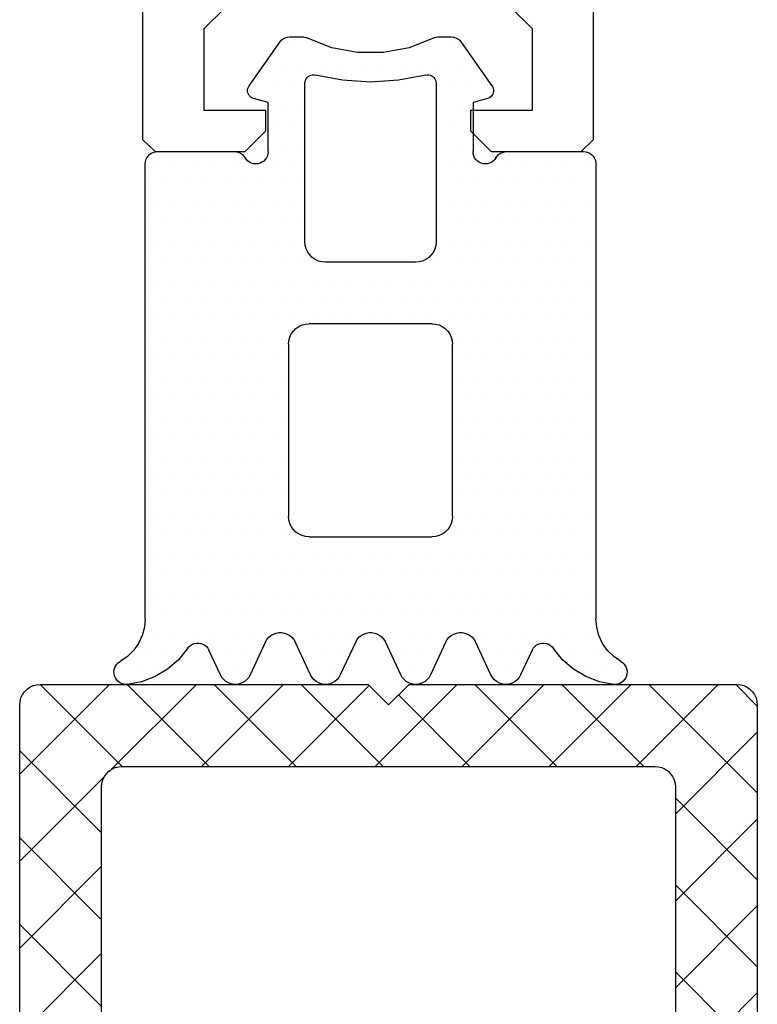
# Model space of a CAD drawing. Extents: x 4615668 to 9294084, y 5325188 to 10688993.
# Tile 46 of 256: x 4635300.22 to 4635302.02, y 5331516.97 to 5331519.37. Entities that reach past the tile are written whole.
import ezdxf

# ---------------------------------------------------------------- set-up
doc = ezdxf.new("R2010")
doc.units = 0
doc.header["$MEASUREMENT"] = 0
doc.layers.add('CrossSectionsGums', color=7, linetype='Continuous')
doc.layers.add('CrossSectionsProfils', color=7, linetype='Continuous')

# ---------------------------------------------------------------- blocks, each defined once
blk = doc.blocks.new('K43_0482_X', base_point=(52.501, 1020))
at = {"layer": 'CrossSectionsProfils', "flags": 128}
for points in [[(27.50003, 1104.498), (27.50003, 1020.29689), (27.80453, 1020.00288), (29.99907, 1020.00288), (30.50308, 1020.50689), (30.50308, 1021.0004), (29.00156, 1021.0004), (29.00156, 1023.00594), (29.50556, 1023.49945)], [(36.4987, 1023.49945), (37.00271, 1023.00594), (37.00271, 1021.0004), (35.50118, 1021.0004), (35.50118, 1020.50689), (36.00519, 1020.00288), (38.19973, 1020.00288), (38.50424, 1020.29689), (38.50424, 1024.49697)]]:
    blk.add_lwpolyline(points, dxfattribs=at)
blk = doc.blocks.new('Hatch71798', base_point=(5314.212, 636.113))
at = {"layer": 'CrossSectionsGums', "color": 252, "true_color": 0x848484}
for p, q in [((6274.606, 648.794), (6274.606, 648.794)), ((6275.083, 648.794), (6275.083, 648.794)), ((6275.559, 648.794), (6275.559, 648.794)), ((6277.464, 648.794), (6277.464, 648.794)), ((6279.369, 648.794), (6279.369, 648.794)), ((6279.845, 648.794), (6279.845, 648.794)), ((6281.75, 648.794), (6281.75, 648.794)), ((6282.227, 648.794), (6282.227, 648.794)), ((6284.131, 648.794), (6284.131, 648.794)), ((6286.037, 648.794), (6286.037, 648.794)), ((6286.513, 648.794), (6286.513, 648.794)), ((6286.989, 648.794), (6286.989, 648.794)), ((6275.321, 648.318), (6275.321, 648.318)), ((6275.797, 648.318), (6275.797, 648.318)), ((6277.226, 648.318), (6277.226, 648.318)), ((6277.702, 648.318), (6277.702, 648.318)), ((6279.131, 648.318), (6279.131, 648.318)), ((6279.607, 648.318), (6279.607, 648.318)), ((6280.083, 648.318), (6280.083, 648.318)), ((6281.512, 648.318), (6281.512, 648.318)), ((6281.988, 648.318), (6281.988, 648.318)), ((6282.464, 648.318), (6282.464, 648.318)), ((6283.893, 648.318), (6283.893, 648.318)), ((6284.37, 648.318), (6284.37, 648.318)), ((6285.322, 648.318), (6285.322, 648.318)), ((6285.798, 648.318), (6285.798, 648.318)), ((6286.274, 648.318), (6286.274, 648.318)), ((6275.559, 647.841), (6275.559, 647.841)), ((6276.035, 647.841), (6276.035, 647.841)), ((6276.512, 647.841), (6276.512, 647.841)), ((6276.988, 647.841), (6276.988, 647.841)), ((6277.464, 647.841), (6277.464, 647.841)), ((6277.94, 647.841), (6277.94, 647.841)), ((6278.417, 647.841), (6278.417, 647.841)), ((6278.893, 647.841), (6278.893, 647.841)), ((6279.369, 647.841), (6279.369, 647.841)), ((6279.845, 647.841), (6279.845, 647.841)), ((6280.322, 647.841), (6280.322, 647.841)), ((6280.798, 647.841), (6280.798, 647.841)), ((6281.274, 647.841), (6281.274, 647.841)), ((6281.75, 647.841), (6281.75, 647.841)), ((6282.227, 647.841), (6282.227, 647.841)), ((6282.703, 647.841), (6282.703, 647.841)), ((6283.179, 647.841), (6283.179, 647.841)), ((6283.655, 647.841), (6283.655, 647.841)), ((6284.132, 647.841), (6284.132, 647.841)), ((6284.608, 647.841), (6284.608, 647.841)), ((6285.084, 647.841), (6285.084, 647.841)), ((6285.561, 647.841), (6285.561, 647.841)), ((6286.037, 647.841), (6286.037, 647.841)), ((6275.321, 647.365), (6275.321, 647.365)), ((6275.797, 647.365), (6275.797, 647.365)), ((6276.273, 647.365), (6276.273, 647.365)), ((6276.75, 647.365), (6276.75, 647.365)), ((6277.226, 647.365), (6277.226, 647.365)), ((6277.702, 647.365), (6277.702, 647.365)), ((6278.178, 647.365), (6278.178, 647.365)), ((6278.655, 647.365), (6278.655, 647.365)), ((6279.131, 647.365), (6279.131, 647.365)), ((6279.607, 647.365), (6279.607, 647.365)), ((6280.083, 647.365), (6280.083, 647.365)), ((6280.56, 647.365), (6280.56, 647.365)), ((6281.036, 647.365), (6281.036, 647.365)), ((6281.512, 647.365), (6281.512, 647.365)), ((6281.988, 647.365), (6281.988, 647.365)), ((6282.464, 647.365), (6282.464, 647.365)), ((6282.941, 647.365), (6282.941, 647.365)), ((6283.417, 647.365), (6283.417, 647.365)), ((6283.894, 647.365), (6283.894, 647.365)), ((6284.37, 647.365), (6284.37, 647.365)), ((6284.846, 647.365), (6284.846, 647.365)), ((6285.322, 647.365), (6285.322, 647.365)), ((6285.798, 647.365), (6285.798, 647.365)), ((6286.274, 647.365), (6286.274, 647.365)), ((6275.559, 646.889), (6275.559, 646.889)), ((6276.035, 646.889), (6276.035, 646.889)), ((6276.511, 646.889), (6276.511, 646.889)), ((6276.988, 646.889), (6276.988, 646.889)), ((6277.464, 646.889), (6277.464, 646.889)), ((6277.94, 646.889), (6277.94, 646.889)), ((6278.417, 646.889), (6278.417, 646.889)), ((6278.893, 646.889), (6278.893, 646.889)), ((6279.369, 646.889), (6279.369, 646.889)), ((6279.845, 646.889), (6279.845, 646.889)), ((6280.321, 646.889), (6280.321, 646.889)), ((6280.797, 646.889), (6280.797, 646.889)), ((6281.274, 646.889), (6281.274, 646.889)), ((6281.75, 646.889), (6281.75, 646.889)), ((6282.226, 646.889), (6282.226, 646.889)), ((6282.703, 646.889), (6282.703, 646.889)), ((6283.179, 646.889), (6283.179, 646.889)), ((6283.655, 646.889), (6283.655, 646.889)), ((6284.131, 646.889), (6284.131, 646.889)), ((6284.607, 646.889), (6284.607, 646.889)), ((6285.084, 646.889), (6285.084, 646.889)), ((6285.56, 646.889), (6285.56, 646.889)), ((6286.036, 646.889), (6286.036, 646.889)), ((6275.321, 646.413), (6275.321, 646.413)), ((6275.797, 646.413), (6275.797, 646.413)), ((6276.273, 646.413), (6276.273, 646.413)), ((6276.75, 646.413), (6276.75, 646.413)), ((6277.226, 646.413), (6277.226, 646.413)), ((6277.702, 646.413), (6277.702, 646.413)), ((6278.179, 646.413), (6278.179, 646.413)), ((6278.655, 646.413), (6278.655, 646.413)), ((6279.131, 646.413), (6279.131, 646.413)), ((6279.607, 646.413), (6279.607, 646.413)), ((6280.083, 646.413), (6280.083, 646.413)), ((6280.56, 646.413), (6280.56, 646.413)), ((6281.036, 646.413), (6281.036, 646.413)), ((6281.512, 646.413), (6281.512, 646.413)), ((6281.988, 646.413), (6281.988, 646.413)), ((6282.465, 646.413), (6282.465, 646.413)), ((6282.941, 646.413), (6282.941, 646.413)), ((6283.417, 646.413), (6283.417, 646.413)), ((6283.894, 646.413), (6283.894, 646.413)), ((6284.37, 646.413), (6284.37, 646.413)), ((6284.846, 646.413), (6284.846, 646.413)), ((6285.322, 646.413), (6285.322, 646.413)), ((6285.798, 646.413), (6285.798, 646.413)), ((6286.275, 646.413), (6286.275, 646.413)), ((6275.559, 645.936), (6275.559, 645.936)), ((6276.035, 645.936), (6276.035, 645.936)), ((6276.512, 645.936), (6276.512, 645.936)), ((6276.988, 645.936), (6276.988, 645.936)), ((6277.464, 645.936), (6277.464, 645.936)), ((6277.94, 645.936), (6277.94, 645.936)), ((6278.417, 645.936), (6278.417, 645.936)), ((6278.893, 645.936), (6278.893, 645.936)), ((6279.369, 645.936), (6279.369, 645.936)), ((6279.845, 645.936), (6279.845, 645.936)), ((6280.321, 645.936), (6280.321, 645.936)), ((6280.798, 645.936), (6280.798, 645.936)), ((6281.274, 645.936), (6281.274, 645.936)), ((6281.75, 645.936), (6281.75, 645.936)), ((6282.227, 645.936), (6282.227, 645.936)), ((6282.703, 645.936), (6282.703, 645.936)), ((6283.179, 645.936), (6283.179, 645.936)), ((6283.655, 645.936), (6283.655, 645.936)), ((6284.131, 645.936), (6284.131, 645.936)), ((6284.608, 645.936), (6284.608, 645.936)), ((6285.084, 645.936), (6285.084, 645.936)), ((6285.56, 645.936), (6285.56, 645.936)), ((6286.037, 645.936), (6286.037, 645.936)), ((6275.321, 645.46), (6275.321, 645.46)), ((6275.797, 645.46), (6275.797, 645.46)), ((6276.273, 645.46), (6276.273, 645.46)), ((6276.75, 645.46), (6276.75, 645.46)), ((6277.226, 645.46), (6277.226, 645.46)), ((6277.702, 645.46), (6277.702, 645.46)), ((6278.178, 645.46), (6278.178, 645.46)), ((6278.654, 645.46), (6278.654, 645.46)), ((6282.941, 645.46), (6282.941, 645.46)), ((6283.417, 645.46), (6283.417, 645.46)), ((6283.893, 645.46), (6283.893, 645.46)), ((6284.37, 645.46), (6284.37, 645.46)), ((6284.846, 645.46), (6284.846, 645.46)), ((6285.322, 645.46), (6285.322, 645.46)), ((6285.798, 645.46), (6285.798, 645.46)), ((6286.274, 645.46), (6286.274, 645.46)), ((6275.559, 644.984), (6275.559, 644.984)), ((6276.036, 644.984), (6276.036, 644.984)), ((6276.512, 644.984), (6276.512, 644.984)), ((6276.988, 644.984), (6276.988, 644.984)), ((6277.464, 644.984), (6277.464, 644.984)), ((6277.94, 644.984), (6277.94, 644.984)), ((6278.417, 644.984), (6278.417, 644.984)), ((6283.179, 644.984), (6283.179, 644.984)), ((6283.655, 644.984), (6283.655, 644.984)), ((6284.132, 644.984), (6284.132, 644.984)), ((6284.608, 644.984), (6284.608, 644.984)), ((6285.084, 644.984), (6285.084, 644.984)), ((6285.561, 644.984), (6285.561, 644.984)), ((6286.037, 644.984), (6286.037, 644.984)), ((6275.321, 644.508), (6275.321, 644.508)), ((6275.797, 644.508), (6275.797, 644.508)), ((6276.273, 644.508), (6276.273, 644.508)), ((6276.75, 644.508), (6276.75, 644.508)), ((6277.226, 644.508), (6277.226, 644.508)), ((6277.702, 644.508), (6277.702, 644.508)), ((6278.178, 644.508), (6278.178, 644.508)), ((6278.655, 644.508), (6278.655, 644.508)), ((6282.941, 644.508), (6282.941, 644.508)), ((6283.417, 644.508), (6283.417, 644.508)), ((6283.894, 644.508), (6283.894, 644.508)), ((6284.37, 644.508), (6284.37, 644.508)), ((6284.846, 644.508), (6284.846, 644.508)), ((6285.322, 644.508), (6285.322, 644.508)), ((6285.798, 644.508), (6285.798, 644.508)), ((6286.274, 644.508), (6286.274, 644.508)), ((6275.559, 644.031), (6275.559, 644.031)), ((6276.035, 644.031), (6276.035, 644.031)), ((6276.511, 644.031), (6276.511, 644.031)), ((6276.988, 644.031), (6276.988, 644.031)), ((6277.464, 644.031), (6277.464, 644.031)), ((6277.94, 644.031), (6277.94, 644.031)), ((6278.417, 644.031), (6278.417, 644.031)), ((6283.179, 644.031), (6283.179, 644.031)), ((6283.655, 644.031), (6283.655, 644.031)), ((6284.131, 644.031), (6284.131, 644.031)), ((6284.607, 644.031), (6284.607, 644.031)), ((6285.084, 644.031), (6285.084, 644.031)), ((6285.56, 644.031), (6285.56, 644.031)), ((6286.036, 644.031), (6286.036, 644.031)), ((6275.321, 643.555), (6275.321, 643.555)), ((6275.797, 643.555), (6275.797, 643.555)), ((6276.273, 643.555), (6276.273, 643.555)), ((6276.75, 643.555), (6276.75, 643.555)), ((6277.226, 643.555), (6277.226, 643.555)), ((6277.702, 643.555), (6277.702, 643.555)), ((6278.179, 643.555), (6278.179, 643.555)), ((6278.655, 643.555), (6278.655, 643.555)), ((6282.941, 643.555), (6282.941, 643.555)), ((6283.417, 643.555), (6283.417, 643.555)), ((6283.894, 643.555), (6283.894, 643.555)), ((6284.37, 643.555), (6284.37, 643.555)), ((6284.846, 643.555), (6284.846, 643.555)), ((6285.322, 643.555), (6285.322, 643.555)), ((6285.798, 643.555), (6285.798, 643.555)), ((6286.275, 643.555), (6286.275, 643.555)), ((6275.559, 643.079), (6275.559, 643.079)), ((6276.035, 643.079), (6276.035, 643.079)), ((6276.512, 643.079), (6276.512, 643.079)), ((6276.988, 643.079), (6276.988, 643.079)), ((6277.464, 643.079), (6277.464, 643.079)), ((6277.94, 643.079), (6277.94, 643.079)), ((6278.417, 643.079), (6278.417, 643.079)), ((6283.179, 643.079), (6283.179, 643.079)), ((6283.655, 643.079), (6283.655, 643.079)), ((6284.131, 643.079), (6284.131, 643.079)), ((6284.608, 643.079), (6284.608, 643.079)), ((6285.084, 643.079), (6285.084, 643.079)), ((6285.56, 643.079), (6285.56, 643.079)), ((6286.037, 643.079), (6286.037, 643.079)), ((6275.321, 642.603), (6275.321, 642.603)), ((6275.797, 642.603), (6275.797, 642.603)), ((6276.273, 642.603), (6276.273, 642.603)), ((6276.75, 642.603), (6276.75, 642.603)), ((6277.226, 642.603), (6277.226, 642.603)), ((6277.702, 642.603), (6277.702, 642.603)), ((6278.178, 642.603), (6278.178, 642.603)), ((6278.654, 642.603), (6278.654, 642.603)), ((6282.941, 642.603), (6282.941, 642.603)), ((6283.417, 642.603), (6283.417, 642.603)), ((6283.893, 642.603), (6283.893, 642.603)), ((6284.37, 642.603), (6284.37, 642.603)), ((6284.846, 642.603), (6284.846, 642.603)), ((6285.322, 642.603), (6285.322, 642.603)), ((6285.798, 642.603), (6285.798, 642.603)), ((6286.274, 642.603), (6286.274, 642.603)), ((6275.559, 642.126), (6275.559, 642.126)), ((6276.035, 642.126), (6276.035, 642.126)), ((6276.511, 642.126), (6276.511, 642.126)), ((6276.987, 642.126), (6276.987, 642.126)), ((6277.464, 642.126), (6277.464, 642.126)), ((6277.94, 642.126), (6277.94, 642.126)), ((6278.416, 642.126), (6278.416, 642.126)), ((6283.179, 642.126), (6283.179, 642.126)), ((6283.655, 642.126), (6283.655, 642.126)), ((6284.131, 642.126), (6284.131, 642.126)), ((6284.607, 642.126), (6284.607, 642.126)), ((6285.083, 642.126), (6285.083, 642.126)), ((6285.56, 642.126), (6285.56, 642.126)), ((6286.036, 642.126), (6286.036, 642.126)), ((6275.321, 641.65), (6275.321, 641.65)), ((6275.797, 641.65), (6275.797, 641.65)), ((6276.273, 641.65), (6276.273, 641.65)), ((6276.75, 641.65), (6276.75, 641.65)), ((6277.226, 641.65), (6277.226, 641.65)), ((6277.702, 641.65), (6277.702, 641.65)), ((6278.178, 641.65), (6278.178, 641.65)), ((6278.655, 641.65), (6278.655, 641.65)), ((6282.941, 641.65), (6282.941, 641.65)), ((6283.417, 641.65), (6283.417, 641.65)), ((6283.894, 641.65), (6283.894, 641.65)), ((6284.37, 641.65), (6284.37, 641.65)), ((6284.846, 641.65), (6284.846, 641.65)), ((6285.322, 641.65), (6285.322, 641.65)), ((6285.798, 641.65), (6285.798, 641.65)), ((6286.275, 641.65), (6286.275, 641.65)), ((6275.559, 641.174), (6275.559, 641.174)), ((6276.035, 641.174), (6276.035, 641.174)), ((6276.511, 641.174), (6276.511, 641.174)), ((6276.988, 641.174), (6276.988, 641.174)), ((6277.464, 641.174), (6277.464, 641.174)), ((6277.94, 641.174), (6277.94, 641.174)), ((6278.417, 641.174), (6278.417, 641.174)), ((6283.179, 641.174), (6283.179, 641.174)), ((6283.655, 641.174), (6283.655, 641.174)), ((6284.131, 641.174), (6284.131, 641.174)), ((6284.607, 641.174), (6284.607, 641.174)), ((6285.084, 641.174), (6285.084, 641.174)), ((6285.56, 641.174), (6285.56, 641.174)), ((6286.037, 641.174), (6286.037, 641.174)), ((6275.321, 640.698), (6275.321, 640.698)), ((6275.797, 640.698), (6275.797, 640.698)), ((6276.273, 640.698), (6276.273, 640.698)), ((6276.75, 640.698), (6276.75, 640.698)), ((6277.226, 640.698), (6277.226, 640.698)), ((6277.702, 640.698), (6277.702, 640.698)), ((6278.178, 640.698), (6278.178, 640.698)), ((6278.654, 640.698), (6278.654, 640.698)), ((6282.94, 640.698), (6282.94, 640.698)), ((6283.417, 640.698), (6283.417, 640.698)), ((6283.893, 640.698), (6283.893, 640.698)), ((6284.369, 640.698), (6284.369, 640.698)), ((6284.846, 640.698), (6284.846, 640.698)), ((6285.322, 640.698), (6285.322, 640.698)), ((6285.798, 640.698), (6285.798, 640.698)), ((6286.274, 640.698), (6286.274, 640.698)), ((6275.559, 640.221), (6275.559, 640.221)), ((6276.035, 640.221), (6276.035, 640.221)), ((6276.512, 640.221), (6276.512, 640.221)), ((6276.988, 640.221), (6276.988, 640.221)), ((6277.464, 640.221), (6277.464, 640.221)), ((6277.94, 640.221), (6277.94, 640.221)), ((6278.417, 640.221), (6278.417, 640.221)), ((6278.893, 640.221), (6278.893, 640.221)), ((6279.369, 640.221), (6279.369, 640.221)), ((6279.845, 640.221), (6279.845, 640.221)), ((6280.322, 640.221), (6280.322, 640.221)), ((6280.798, 640.221), (6280.798, 640.221)), ((6281.274, 640.221), (6281.274, 640.221)), ((6281.75, 640.221), (6281.75, 640.221)), ((6282.227, 640.221), (6282.227, 640.221)), ((6282.703, 640.221), (6282.703, 640.221)), ((6283.179, 640.221), (6283.179, 640.221)), ((6283.655, 640.221), (6283.655, 640.221)), ((6284.131, 640.221), (6284.131, 640.221)), ((6284.608, 640.221), (6284.608, 640.221)), ((6285.084, 640.221), (6285.084, 640.221)), ((6285.561, 640.221), (6285.561, 640.221)), ((6286.037, 640.221), (6286.037, 640.221)), ((6275.321, 639.745), (6275.321, 639.745)), ((6275.797, 639.745), (6275.797, 639.745)), ((6276.273, 639.745), (6276.273, 639.745)), ((6276.75, 639.745), (6276.75, 639.745)), ((6277.226, 639.745), (6277.226, 639.745)), ((6277.702, 639.745), (6277.702, 639.745)), ((6278.178, 639.745), (6278.178, 639.745)), ((6278.654, 639.745), (6278.654, 639.745)), ((6279.131, 639.745), (6279.131, 639.745)), ((6279.607, 639.745), (6279.607, 639.745)), ((6280.083, 639.745), (6280.083, 639.745)), ((6280.56, 639.745), (6280.56, 639.745)), ((6281.036, 639.745), (6281.036, 639.745)), ((6281.512, 639.745), (6281.512, 639.745)), ((6281.988, 639.745), (6281.988, 639.745)), ((6282.464, 639.745), (6282.464, 639.745)), ((6282.941, 639.745), (6282.941, 639.745)), ((6283.417, 639.745), (6283.417, 639.745)), ((6283.893, 639.745), (6283.893, 639.745)), ((6284.37, 639.745), (6284.37, 639.745)), ((6284.846, 639.745), (6284.846, 639.745)), ((6285.322, 639.745), (6285.322, 639.745)), ((6285.798, 639.745), (6285.798, 639.745)), ((6286.274, 639.745), (6286.274, 639.745)), ((6275.559, 639.269), (6275.559, 639.269)), ((6276.035, 639.269), (6276.035, 639.269)), ((6276.511, 639.269), (6276.511, 639.269)), ((6276.987, 639.269), (6276.987, 639.269)), ((6277.464, 639.269), (6277.464, 639.269)), ((6277.94, 639.269), (6277.94, 639.269)), ((6278.416, 639.269), (6278.416, 639.269)), ((6278.893, 639.269), (6278.893, 639.269)), ((6279.369, 639.269), (6279.369, 639.269)), ((6279.845, 639.269), (6279.845, 639.269)), ((6280.321, 639.269), (6280.321, 639.269)), ((6280.797, 639.269), (6280.797, 639.269)), ((6281.274, 639.269), (6281.274, 639.269)), ((6281.75, 639.269), (6281.75, 639.269)), ((6282.226, 639.269), (6282.226, 639.269)), ((6282.703, 639.269), (6282.703, 639.269)), ((6283.179, 639.269), (6283.179, 639.269)), ((6283.655, 639.269), (6283.655, 639.269)), ((6284.131, 639.269), (6284.131, 639.269)), ((6284.607, 639.269), (6284.607, 639.269)), ((6285.084, 639.269), (6285.084, 639.269)), ((6285.56, 639.269), (6285.56, 639.269)), ((6286.036, 639.269), (6286.036, 639.269)), ((6275.321, 638.793), (6275.321, 638.793)), ((6275.797, 638.793), (6275.797, 638.793)), ((6276.273, 638.793), (6276.273, 638.793)), ((6276.75, 638.793), (6276.75, 638.793)), ((6277.226, 638.793), (6277.226, 638.793)), ((6277.702, 638.793), (6277.702, 638.793)), ((6278.178, 638.793), (6278.178, 638.793)), ((6278.655, 638.793), (6278.655, 638.793)), ((6279.131, 638.793), (6279.131, 638.793)), ((6282.465, 638.793), (6282.465, 638.793)), ((6282.941, 638.793), (6282.941, 638.793)), ((6283.417, 638.793), (6283.417, 638.793)), ((6283.894, 638.793), (6283.894, 638.793)), ((6284.37, 638.793), (6284.37, 638.793)), ((6284.846, 638.793), (6284.846, 638.793)), ((6285.322, 638.793), (6285.322, 638.793)), ((6285.798, 638.793), (6285.798, 638.793)), ((6286.275, 638.793), (6286.275, 638.793)), ((6275.559, 638.316), (6275.559, 638.316)), ((6276.035, 638.316), (6276.035, 638.316)), ((6276.511, 638.316), (6276.511, 638.316)), ((6276.988, 638.316), (6276.988, 638.316)), ((6277.464, 638.316), (6277.464, 638.316)), ((6277.94, 638.316), (6277.94, 638.316)), ((6278.417, 638.316), (6278.417, 638.316)), ((6278.893, 638.316), (6278.893, 638.316)), ((6282.703, 638.316), (6282.703, 638.316)), ((6283.179, 638.316), (6283.179, 638.316)), ((6283.655, 638.316), (6283.655, 638.316)), ((6284.131, 638.316), (6284.131, 638.316)), ((6284.608, 638.316), (6284.608, 638.316)), ((6285.084, 638.316), (6285.084, 638.316)), ((6285.56, 638.316), (6285.56, 638.316)), ((6286.037, 638.316), (6286.037, 638.316)), ((6275.321, 637.84), (6275.321, 637.84)), ((6275.797, 637.84), (6275.797, 637.84)), ((6276.273, 637.84), (6276.273, 637.84)), ((6276.75, 637.84), (6276.75, 637.84)), ((6277.226, 637.84), (6277.226, 637.84)), ((6277.702, 637.84), (6277.702, 637.84)), ((6278.178, 637.84), (6278.178, 637.84)), ((6278.654, 637.84), (6278.654, 637.84)), ((6279.131, 637.84), (6279.131, 637.84)), ((6282.464, 637.84), (6282.464, 637.84)), ((6282.94, 637.84), (6282.94, 637.84)), ((6283.417, 637.84), (6283.417, 637.84)), ((6283.893, 637.84), (6283.893, 637.84)), ((6284.37, 637.84), (6284.37, 637.84)), ((6284.846, 637.84), (6284.846, 637.84)), ((6285.322, 637.84), (6285.322, 637.84)), ((6285.798, 637.84), (6285.798, 637.84)), ((6286.274, 637.84), (6286.274, 637.84)), ((6275.559, 637.364), (6275.559, 637.364)), ((6276.035, 637.364), (6276.035, 637.364)), ((6276.512, 637.364), (6276.512, 637.364)), ((6276.988, 637.364), (6276.988, 637.364)), ((6277.464, 637.364), (6277.464, 637.364)), ((6277.94, 637.364), (6277.94, 637.364)), ((6278.417, 637.364), (6278.417, 637.364)), ((6278.893, 637.364), (6278.893, 637.364)), ((6282.703, 637.364), (6282.703, 637.364)), ((6283.179, 637.364), (6283.179, 637.364)), ((6283.655, 637.364), (6283.655, 637.364)), ((6284.132, 637.364), (6284.132, 637.364)), ((6284.608, 637.364), (6284.608, 637.364)), ((6285.084, 637.364), (6285.084, 637.364)), ((6285.561, 637.364), (6285.561, 637.364)), ((6286.037, 637.364), (6286.037, 637.364)), ((6275.321, 636.888), (6275.321, 636.888)), ((6275.797, 636.888), (6275.797, 636.888)), ((6276.273, 636.888), (6276.273, 636.888)), ((6276.75, 636.888), (6276.75, 636.888)), ((6277.226, 636.888), (6277.226, 636.888)), ((6277.702, 636.888), (6277.702, 636.888)), ((6278.178, 636.888), (6278.178, 636.888)), ((6278.655, 636.888), (6278.655, 636.888)), ((6279.131, 636.888), (6279.131, 636.888)), ((6282.464, 636.888), (6282.464, 636.888)), ((6282.941, 636.888), (6282.941, 636.888)), ((6283.417, 636.888), (6283.417, 636.888)), ((6283.894, 636.888), (6283.894, 636.888)), ((6284.37, 636.888), (6284.37, 636.888)), ((6284.846, 636.888), (6284.846, 636.888)), ((6285.322, 636.888), (6285.322, 636.888)), ((6285.798, 636.888), (6285.798, 636.888)), ((6286.274, 636.888), (6286.274, 636.888)), ((6275.559, 636.411), (6275.559, 636.411)), ((6276.035, 636.411), (6276.035, 636.411)), ((6276.511, 636.411), (6276.511, 636.411)), ((6276.987, 636.411), (6276.987, 636.411)), ((6277.464, 636.411), (6277.464, 636.411)), ((6277.94, 636.411), (6277.94, 636.411)), ((6278.417, 636.411), (6278.417, 636.411)), ((6278.893, 636.411), (6278.893, 636.411)), ((6282.703, 636.411), (6282.703, 636.411)), ((6283.179, 636.411), (6283.179, 636.411)), ((6283.655, 636.411), (6283.655, 636.411)), ((6284.131, 636.411), (6284.131, 636.411)), ((6284.607, 636.411), (6284.607, 636.411)), ((6285.084, 636.411), (6285.084, 636.411)), ((6285.56, 636.411), (6285.56, 636.411)), ((6286.036, 636.411), (6286.036, 636.411)), ((6278.655, 635.935), (6278.655, 635.935)), ((6279.131, 635.935), (6279.131, 635.935)), ((6282.465, 635.935), (6282.465, 635.935)), ((6282.941, 635.935), (6282.941, 635.935)), ((6278.417, 635.459), (6278.417, 635.459)), ((6278.893, 635.459), (6278.893, 635.459)), ((6282.703, 635.459), (6282.703, 635.459)), ((6283.179, 635.459), (6283.179, 635.459)), ((6278.654, 634.983), (6278.654, 634.983)), ((6279.131, 634.983), (6279.131, 634.983)), ((6282.464, 634.983), (6282.464, 634.983)), ((6282.941, 634.983), (6282.941, 634.983)), ((6277.94, 634.506), (6277.94, 634.506)), ((6278.417, 634.506), (6278.417, 634.506)), ((6278.893, 634.506), (6278.893, 634.506)), ((6282.703, 634.506), (6282.703, 634.506)), ((6283.179, 634.506), (6283.179, 634.506)), ((6283.655, 634.506), (6283.655, 634.506)), ((6278.178, 634.03), (6278.178, 634.03)), ((6278.655, 634.03), (6278.655, 634.03)), ((6279.131, 634.03), (6279.131, 634.03)), ((6279.607, 634.03), (6279.607, 634.03)), ((6280.083, 634.03), (6280.083, 634.03)), ((6280.56, 634.03), (6280.56, 634.03)), ((6281.036, 634.03), (6281.036, 634.03)), ((6281.512, 634.03), (6281.512, 634.03)), ((6281.988, 634.03), (6281.988, 634.03)), ((6282.465, 634.03), (6282.465, 634.03)), ((6282.941, 634.03), (6282.941, 634.03)), ((6283.417, 634.03), (6283.417, 634.03)), ((6278.893, 633.554), (6278.893, 633.554)), ((6279.369, 633.554), (6279.369, 633.554)), ((6282.227, 633.554), (6282.227, 633.554)), ((6282.703, 633.554), (6282.703, 633.554))]:
    blk.add_line(p, q, dxfattribs=at)
blk = doc.blocks.new('120489', base_point=(6275.231, 636.113))
at = {"layer": 'CrossSectionsGums', "color": 1}
for p, q in [((6274.545, 648.904), (6274.534, 648.854)), ((6274.564, 648.951), (6274.545, 648.904)), ((6274.591, 648.994), (6274.564, 648.951)), ((6274.626, 649.032), (6274.591, 648.994)), ((6274.666, 649.064), (6274.626, 649.032)), ((6274.711, 649.088), (6274.666, 649.064)), ((6274.759, 649.104), (6274.711, 649.088)), ((6274.809, 649.112), (6274.759, 649.104)), ((6274.86, 649.112), (6274.809, 649.112)), ((6275.206, 649.047), (6274.86, 649.112)), ((6275.536, 648.922), (6275.206, 649.047)), ((6275.838, 648.741), (6275.536, 648.922)), ((6277.164, 648.943), (6277.129, 648.882)), ((6277.209, 648.996), (6277.164, 648.943)), ((6277.262, 649.041), (6277.209, 648.996)), ((6277.322, 649.076), (6277.262, 649.041)), ((6277.388, 649.1), (6277.322, 649.076)), ((6277.456, 649.112), (6277.388, 649.1)), ((6277.526, 649.112), (6277.456, 649.112)), ((6277.595, 649.1), (6277.526, 649.112)), ((6277.66, 649.076), (6277.595, 649.1)), ((6277.721, 649.041), (6277.66, 649.076)), ((6277.774, 648.996), (6277.721, 649.041)), ((6277.819, 648.942), (6277.774, 648.996)), ((6277.854, 648.882), (6277.819, 648.942)), ((6279.364, 648.942), (6279.329, 648.882)), ((6279.409, 648.996), (6279.364, 648.942)), ((6279.462, 649.041), (6279.409, 648.996)), ((6279.522, 649.076), (6279.462, 649.041)), ((6279.588, 649.1), (6279.522, 649.076)), ((6279.656, 649.112), (6279.588, 649.1)), ((6279.726, 649.112), (6279.656, 649.112)), ((6279.795, 649.1), (6279.726, 649.112)), ((6279.86, 649.076), (6279.795, 649.1)), ((6279.921, 649.041), (6279.86, 649.076)), ((6279.974, 648.996), (6279.921, 649.041)), ((6280.019, 648.943), (6279.974, 648.996)), ((6280.054, 648.882), (6280.019, 648.943)), ((6281.564, 648.943), (6281.529, 648.882)), ((6281.608, 648.996), (6281.564, 648.943)), ((6281.662, 649.041), (6281.608, 648.996)), ((6281.722, 649.076), (6281.662, 649.041)), ((6281.788, 649.1), (6281.722, 649.076)), ((6281.856, 649.112), (6281.788, 649.1)), ((6281.926, 649.112), (6281.856, 649.112)), ((6281.995, 649.1), (6281.926, 649.112)), ((6282.06, 649.076), (6281.995, 649.1)), ((6282.121, 649.041), (6282.06, 649.076)), ((6282.174, 648.996), (6282.121, 649.041)), ((6282.219, 648.943), (6282.174, 648.996)), ((6282.254, 648.882), (6282.219, 648.943)), ((6283.764, 648.943), (6283.729, 648.882)), ((6283.809, 648.996), (6283.764, 648.943)), ((6283.862, 649.041), (6283.809, 648.996)), ((6283.922, 649.076), (6283.862, 649.041)), ((6283.988, 649.1), (6283.922, 649.076)), ((6284.056, 649.112), (6283.988, 649.1)), ((6284.126, 649.112), (6284.056, 649.112)), ((6284.195, 649.1), (6284.126, 649.112)), ((6284.26, 649.076), (6284.195, 649.1)), ((6284.321, 649.041), (6284.26, 649.076)), ((6284.374, 648.996), (6284.321, 649.041)), ((6284.419, 648.943), (6284.374, 648.996)), ((6284.454, 648.882), (6284.419, 648.943)), ((6286.047, 648.922), (6285.745, 648.741)), ((6286.376, 649.047), (6286.047, 648.922)), ((6286.723, 649.112), (6286.376, 649.047)), ((6286.774, 649.112), (6286.723, 649.112)), ((6286.824, 649.104), (6286.774, 649.112)), ((6286.872, 649.088), (6286.824, 649.104)), ((6286.917, 649.064), (6286.872, 649.088)), ((6286.957, 649.032), (6286.917, 649.064)), ((6286.991, 648.994), (6286.957, 649.032)), ((6287.018, 648.951), (6286.991, 648.994)), ((6287.038, 648.904), (6287.018, 648.951)), ((6287.049, 648.854), (6287.038, 648.904)), ((6274.534, 648.854), (6274.531, 648.803)), ((6274.531, 648.803), (6274.537, 648.752)), ((6274.537, 648.752), (6274.552, 648.703)), ((6274.552, 648.703), (6274.574, 648.658)), ((6274.574, 648.658), (6274.604, 648.616)), ((6276.104, 648.51), (6275.838, 648.741)), ((6277.129, 648.882), (6276.846, 648.276)), ((6278.229, 648.078), (6277.854, 648.882)), ((6279.329, 648.882), (6278.954, 648.078)), ((6280.429, 648.078), (6280.054, 648.882)), ((6281.529, 648.882), (6281.154, 648.078)), ((6282.629, 648.078), (6282.254, 648.882)), ((6283.729, 648.882), (6283.354, 648.078)), ((6284.736, 648.276), (6284.454, 648.882)), ((6285.745, 648.741), (6285.479, 648.51)), ((6286.978, 648.617), (6287.008, 648.658)), ((6287.008, 648.658), (6287.031, 648.704)), ((6287.031, 648.704), (6287.046, 648.752)), ((6287.046, 648.752), (6287.052, 648.803)), ((6287.052, 648.803), (6287.049, 648.854)), ((6274.604, 648.616), (6274.641, 648.581)), ((6274.641, 648.581), (6274.683, 648.552)), ((6274.857, 648.432), (6274.683, 648.552)), ((6275.007, 648.284), (6274.857, 648.432)), ((6276.325, 648.236), (6276.104, 648.51)), ((6285.479, 648.51), (6285.257, 648.236)), ((6286.726, 648.433), (6286.576, 648.284)), ((6286.9, 648.552), (6286.726, 648.433)), ((6286.9, 648.552), (6286.942, 648.581)), ((6286.942, 648.581), (6286.978, 648.617)), ((6275.128, 648.112), (6275.007, 648.284)), ((6276.325, 648.236), (6276.358, 648.195)), ((6276.358, 648.195), (6276.398, 648.16)), ((6276.745, 648.157), (6276.786, 648.19)), ((6276.786, 648.19), (6276.82, 648.231)), ((6276.82, 648.231), (6276.846, 648.276)), ((6284.736, 648.276), (6284.763, 648.231)), ((6284.763, 648.231), (6284.797, 648.19)), ((6284.797, 648.19), (6284.837, 648.157)), ((6285.184, 648.16), (6285.224, 648.195)), ((6285.224, 648.195), (6285.257, 648.236)), ((6286.576, 648.284), (6286.455, 648.112)), ((6275.218, 647.922), (6275.128, 648.112)), ((6276.398, 648.16), (6276.444, 648.133)), ((6276.444, 648.133), (6276.493, 648.114)), ((6276.493, 648.114), (6276.545, 648.105)), ((6276.545, 648.105), (6276.598, 648.104)), ((6276.598, 648.104), (6276.65, 648.113)), ((6276.65, 648.113), (6276.699, 648.13)), ((6276.699, 648.13), (6276.745, 648.157)), ((6278.229, 648.078), (6278.264, 648.018)), ((6278.264, 648.018), (6278.309, 647.964)), ((6278.309, 647.964), (6278.362, 647.919)), ((6278.821, 647.919), (6278.874, 647.964)), ((6278.874, 647.964), (6278.919, 648.018)), ((6278.919, 648.018), (6278.954, 648.078)), ((6280.429, 648.078), (6280.463, 648.018)), ((6280.463, 648.018), (6280.508, 647.964)), ((6280.508, 647.964), (6280.562, 647.92)), ((6281.021, 647.92), (6281.074, 647.964)), ((6281.074, 647.964), (6281.119, 648.018)), ((6281.119, 648.018), (6281.154, 648.078)), ((6282.629, 648.078), (6282.664, 648.018)), ((6282.664, 648.018), (6282.709, 647.964)), ((6282.709, 647.964), (6282.762, 647.919)), ((6283.221, 647.92), (6283.274, 647.964)), ((6283.274, 647.964), (6283.319, 648.018)), ((6283.319, 648.018), (6283.354, 648.078)), ((6284.837, 648.157), (6284.883, 648.13)), ((6284.883, 648.13), (6284.933, 648.113)), ((6284.933, 648.113), (6284.985, 648.104)), ((6284.985, 648.104), (6285.038, 648.105)), ((6285.038, 648.105), (6285.09, 648.114)), ((6285.09, 648.114), (6285.139, 648.133)), ((6285.139, 648.133), (6285.184, 648.16)), ((6286.455, 648.112), (6286.365, 647.922)), ((6275.273, 647.718), (6275.218, 647.922)), ((6275.292, 647.508), (6275.273, 647.718)), ((6278.362, 647.919), (6278.422, 647.885)), ((6278.422, 647.885), (6278.488, 647.861)), ((6278.488, 647.861), (6278.556, 647.849)), ((6278.556, 647.849), (6278.626, 647.849)), ((6278.626, 647.849), (6278.695, 647.861)), ((6278.695, 647.861), (6278.76, 647.885)), ((6278.76, 647.885), (6278.821, 647.919)), ((6280.562, 647.92), (6280.622, 647.885)), ((6280.622, 647.885), (6280.688, 647.861)), ((6280.688, 647.861), (6280.756, 647.849)), ((6280.756, 647.849), (6280.826, 647.849)), ((6280.826, 647.849), (6280.895, 647.861)), ((6280.895, 647.861), (6280.96, 647.885)), ((6280.96, 647.885), (6281.021, 647.92)), ((6282.762, 647.919), (6282.822, 647.885)), ((6282.822, 647.885), (6282.888, 647.861)), ((6282.888, 647.861), (6282.956, 647.849)), ((6282.956, 647.849), (6283.026, 647.849)), ((6283.026, 647.849), (6283.095, 647.861)), ((6283.095, 647.861), (6283.16, 647.885)), ((6283.16, 647.885), (6283.221, 647.92)), ((6286.31, 647.718), (6286.292, 647.508)), ((6286.365, 647.922), (6286.31, 647.718)), ((6275.292, 647.508), (6275.292, 636.413)), ((6286.292, 636.413), (6286.292, 647.508)), ((6278.908, 645.335), (6278.858, 645.263)), ((6278.97, 645.396), (6278.908, 645.335)), ((6279.042, 645.446), (6278.97, 645.396)), ((6279.12, 645.483), (6279.042, 645.446)), ((6279.205, 645.506), (6279.12, 645.483)), ((6279.292, 645.513), (6279.205, 645.506)), ((6279.292, 645.513), (6282.292, 645.513)), ((6282.378, 645.506), (6282.292, 645.513)), ((6282.463, 645.483), (6282.378, 645.506)), ((6282.542, 645.446), (6282.463, 645.483)), ((6282.613, 645.396), (6282.542, 645.446)), ((6282.675, 645.335), (6282.613, 645.396)), ((6282.725, 645.263), (6282.675, 645.335)), ((6278.799, 645.1), (6278.792, 645.013)), ((6278.822, 645.184), (6278.799, 645.1)), ((6278.858, 645.263), (6278.822, 645.184)), ((6282.761, 645.184), (6282.725, 645.263)), ((6282.784, 645.1), (6282.761, 645.184)), ((6282.792, 645.013), (6282.784, 645.1)), ((6278.792, 640.813), (6278.792, 645.013)), ((6282.792, 645.013), (6282.792, 640.813)), ((6278.792, 640.813), (6278.799, 640.726)), ((6282.784, 640.726), (6282.792, 640.813)), ((6278.799, 640.726), (6278.822, 640.642)), ((6278.822, 640.642), (6278.858, 640.563)), ((6278.858, 640.563), (6278.908, 640.492)), ((6278.908, 640.492), (6278.97, 640.43)), ((6282.613, 640.43), (6282.675, 640.492)), ((6282.675, 640.492), (6282.725, 640.563)), ((6282.725, 640.563), (6282.761, 640.642)), ((6282.761, 640.642), (6282.784, 640.726)), ((6278.97, 640.43), (6279.042, 640.38)), ((6279.042, 640.38), (6279.12, 640.343)), ((6279.12, 640.343), (6279.205, 640.321)), ((6279.205, 640.321), (6279.292, 640.313)), ((6282.292, 640.313), (6279.292, 640.313)), ((6282.292, 640.313), (6282.378, 640.321)), ((6282.378, 640.321), (6282.463, 640.343)), ((6282.463, 640.343), (6282.542, 640.38)), ((6282.542, 640.38), (6282.613, 640.43)), ((6279.691, 638.813), (6279.605, 638.806)), ((6281.891, 638.813), (6279.691, 638.813)), ((6281.978, 638.806), (6281.891, 638.813)), ((6279.308, 638.635), (6279.258, 638.563)), ((6279.37, 638.696), (6279.308, 638.635)), ((6279.441, 638.746), (6279.37, 638.696)), ((6279.52, 638.783), (6279.441, 638.746)), ((6279.605, 638.806), (6279.52, 638.783)), ((6282.062, 638.783), (6281.978, 638.806)), ((6282.141, 638.746), (6282.062, 638.783)), ((6282.213, 638.696), (6282.141, 638.746)), ((6282.274, 638.635), (6282.213, 638.696)), ((6282.324, 638.563), (6282.274, 638.635)), ((6279.199, 638.4), (6279.191, 638.313)), ((6279.222, 638.484), (6279.199, 638.4)), ((6279.258, 638.563), (6279.222, 638.484)), ((6282.361, 638.484), (6282.324, 638.563)), ((6282.384, 638.4), (6282.361, 638.484)), ((6282.391, 638.313), (6282.384, 638.4)), ((6279.191, 638.313), (6279.191, 634.439)), ((6282.391, 634.439), (6282.391, 638.313)), ((6275.292, 636.413), (6275.296, 636.361)), ((6277.939, 636.409), (6277.889, 636.395)), ((6277.991, 636.413), (6277.939, 636.409)), ((6278.044, 636.409), (6277.991, 636.413)), ((6278.094, 636.395), (6278.044, 636.409)), ((6283.539, 636.409), (6283.489, 636.395)), ((6283.591, 636.413), (6283.539, 636.409)), ((6283.643, 636.409), (6283.591, 636.413)), ((6283.694, 636.395), (6283.643, 636.409)), ((6286.287, 636.361), (6286.292, 636.413)), ((6275.296, 636.361), (6275.31, 636.311)), ((6275.31, 636.311), (6275.332, 636.263)), ((6275.332, 636.263), (6275.362, 636.22)), ((6275.362, 636.22), (6275.399, 636.183)), ((6275.399, 636.183), (6275.441, 636.153)), ((6277.622, 636.153), (6277.664, 636.183)), ((6277.664, 636.183), (6277.701, 636.22)), ((6277.701, 636.22), (6277.731, 636.263)), ((6277.762, 636.306), (6277.732, 636.263)), ((6277.799, 636.343), (6277.762, 636.306)), ((6277.841, 636.373), (6277.799, 636.343)), ((6277.889, 636.395), (6277.841, 636.373)), ((6278.141, 636.373), (6278.094, 636.395)), ((6278.184, 636.343), (6278.141, 636.373)), ((6278.221, 636.306), (6278.184, 636.343)), ((6278.251, 636.263), (6278.221, 636.306)), ((6278.273, 636.216), (6278.251, 636.263)), ((6278.287, 636.165), (6278.273, 636.216)), ((6278.292, 636.113), (6278.287, 636.165)), ((6283.296, 636.165), (6283.292, 636.113)), ((6283.31, 636.216), (6283.296, 636.165)), ((6283.332, 636.263), (6283.31, 636.216)), ((6283.362, 636.306), (6283.332, 636.263)), ((6283.399, 636.343), (6283.362, 636.306)), ((6283.441, 636.373), (6283.399, 636.343)), ((6283.489, 636.395), (6283.441, 636.373)), ((6283.741, 636.373), (6283.694, 636.395)), ((6283.784, 636.343), (6283.741, 636.373)), ((6283.821, 636.306), (6283.784, 636.343)), ((6283.851, 636.263), (6283.821, 636.306)), ((6283.851, 636.263), (6283.881, 636.22)), ((6283.881, 636.22), (6283.918, 636.183)), ((6283.918, 636.183), (6283.961, 636.153)), ((6286.141, 636.153), (6286.184, 636.183)), ((6286.184, 636.183), (6286.221, 636.22)), ((6286.221, 636.22), (6286.251, 636.263)), ((6286.251, 636.263), (6286.273, 636.311)), ((6286.273, 636.311), (6286.287, 636.361)), ((6275.441, 636.153), (6275.489, 636.131)), ((6275.489, 636.131), (6275.539, 636.118)), ((6275.539, 636.118), (6275.591, 636.113)), ((6275.591, 636.113), (6277.472, 636.113)), ((6277.472, 636.113), (6277.524, 636.118)), ((6277.524, 636.118), (6277.574, 636.131)), ((6277.574, 636.131), (6277.622, 636.153)), ((6278.292, 636.113), (6278.292, 634.913)), ((6283.292, 634.913), (6283.292, 636.113)), ((6283.961, 636.153), (6284.008, 636.131)), ((6284.008, 636.131), (6284.059, 636.118)), ((6284.059, 636.118), (6284.111, 636.113)), ((6284.111, 636.113), (6285.991, 636.113)), ((6285.991, 636.113), (6286.043, 636.118)), ((6286.043, 636.118), (6286.094, 636.131)), ((6286.094, 636.131), (6286.141, 636.153)), ((6277.828, 634.74), (6277.81, 634.71)), ((6277.85, 634.767), (6277.828, 634.74)), ((6277.877, 634.789), (6277.85, 634.767)), ((6277.907, 634.807), (6277.877, 634.789)), ((6277.939, 634.819), (6277.907, 634.807)), ((6278.292, 634.913), (6277.939, 634.819)), ((6283.643, 634.819), (6283.292, 634.913)), ((6283.676, 634.807), (6283.643, 634.819)), ((6283.706, 634.79), (6283.676, 634.807)), ((6283.733, 634.767), (6283.706, 634.79)), ((6283.755, 634.741), (6283.733, 634.767)), ((6283.773, 634.71), (6283.755, 634.741)), ((6277.798, 634.677), (6277.792, 634.643)), ((6277.792, 634.643), (6277.792, 634.608)), ((6277.792, 634.608), (6277.798, 634.574)), ((6277.81, 634.71), (6277.798, 634.677)), ((6277.798, 634.574), (6277.81, 634.541)), ((6277.81, 634.541), (6277.828, 634.511)), ((6277.828, 634.511), (6278.577, 633.441)), ((6283.006, 633.441), (6283.755, 634.511)), ((6283.755, 634.511), (6283.773, 634.541)), ((6283.785, 634.678), (6283.773, 634.71)), ((6283.773, 634.541), (6283.785, 634.574)), ((6283.791, 634.643), (6283.785, 634.678)), ((6283.785, 634.574), (6283.791, 634.608)), ((6283.791, 634.608), (6283.791, 634.643)), ((6279.191, 634.439), (6279.195, 634.402)), ((6279.195, 634.402), (6279.205, 634.367)), ((6279.205, 634.367), (6279.221, 634.334)), ((6279.221, 634.334), (6279.242, 634.305)), ((6279.242, 634.305), (6279.269, 634.28)), ((6279.269, 634.28), (6279.3, 634.261)), ((6279.3, 634.261), (6279.333, 634.247)), ((6279.333, 634.247), (6279.369, 634.24)), ((6279.405, 634.239), (6279.441, 634.245)), ((6280.111, 634.373), (6279.441, 634.245)), ((6280.791, 634.416), (6280.111, 634.373)), ((6281.472, 634.373), (6280.791, 634.416)), ((6282.141, 634.245), (6281.472, 634.373)), ((6282.141, 634.245), (6282.177, 634.239)), ((6282.213, 634.24), (6282.249, 634.247)), ((6282.249, 634.247), (6282.283, 634.261)), ((6282.283, 634.261), (6282.314, 634.28)), ((6282.314, 634.28), (6282.34, 634.305)), ((6282.34, 634.305), (6282.362, 634.334)), ((6282.362, 634.334), (6282.378, 634.367)), ((6282.378, 634.367), (6282.388, 634.402)), ((6282.388, 634.402), (6282.391, 634.439)), ((6279.369, 634.24), (6279.405, 634.239)), ((6282.177, 634.239), (6282.213, 634.24)), ((6279.846, 633.579), (6279.253, 633.346)), ((6280.473, 633.698), (6279.846, 633.579)), ((6281.11, 633.698), (6280.473, 633.698)), ((6281.736, 633.579), (6281.11, 633.698)), ((6282.329, 633.346), (6281.736, 633.579)), ((6278.577, 633.441), (6278.614, 633.397)), ((6278.614, 633.397), (6278.659, 633.362)), ((6278.659, 633.362), (6278.71, 633.335)), ((6278.71, 633.335), (6278.765, 633.319)), ((6278.765, 633.319), (6278.822, 633.313)), ((6278.822, 633.313), (6279.118, 633.313)), ((6279.118, 633.313), (6279.153, 633.315)), ((6279.153, 633.315), (6279.188, 633.321)), ((6279.188, 633.321), (6279.221, 633.332)), ((6279.221, 633.332), (6279.253, 633.346)), ((6282.329, 633.346), (6282.361, 633.332)), ((6282.361, 633.332), (6282.395, 633.321)), ((6282.395, 633.321), (6282.43, 633.315)), ((6282.43, 633.315), (6282.465, 633.313)), ((6282.465, 633.313), (6282.76, 633.313)), ((6282.76, 633.313), (6282.817, 633.319)), ((6282.817, 633.319), (6282.873, 633.335)), ((6282.873, 633.335), (6282.923, 633.362)), ((6282.923, 633.362), (6282.968, 633.397)), ((6282.968, 633.397), (6283.006, 633.441))]:
    blk.add_line(p, q, dxfattribs=at)
at = {"layer": 'CrossSectionsGums'}
blk.add_blockref('Hatch71798', (5314.212, 636.113), dxfattribs=at)
blk = doc.blocks.new('Hatch84421', base_point=(385, 59))
at = {"layer": 'CrossSectionsProfils', "color": 253, "true_color": 0xadadad}
for p, q in [((0, 45.473), (0.527, 46)), ((0, 43.351), (2.649, 46)), ((2.958, 44), (0.958, 46)), ((2.77, 44), (4.77, 46)), ((5.079, 44), (3.079, 46)), ((4.891, 44), (6.891, 46)), ((7.2, 44), (5.2, 46)), ((9.322, 44), (7.322, 46)), ((9.134, 44), (11.134, 46)), ((11.443, 44), (9.471, 45.971)), ((11.255, 44), (13.255, 46)), ((13.564, 44), (11.564, 46)), ((13.377, 44), (15.377, 46)), ((15.756, 43.929), (13.685, 46)), ((15.498, 44), (17.498, 46)), ((18, 43.807), (15.807, 46)), ((7.013, 44), (8.756, 45.744)), ((2, 42.836), (0, 44.836)), ((16, 42.381), (18, 44.381)), ((18, 41.685), (15.929, 43.756)), ((0, 41.23), (2, 43.23)), ((2, 40.715), (0, 42.715)), ((16, 40.259), (18, 42.259)), ((18, 39.564), (16, 41.564)), ((0, 39.109), (2, 41.109)), ((2, 38.594), (0, 40.594)), ((16, 38.138), (18, 40.138)), ((18, 37.443), (16, 39.443)), ((0, 36.987), (2, 38.987)), ((2, 36.472), (0, 38.472))]:
    blk.add_line(p, q, dxfattribs=at)
blk = doc.blocks.new('_009248', base_point=(23, -2))
at = {"layer": 'CrossSectionsProfils', "color": 1}
for p, q in [((0.25, 45.933), (0.179, 45.883)), ((0.329, 45.97), (0.25, 45.933)), ((0.413, 45.992), (0.329, 45.97)), ((0.5, 46), (0.413, 45.992)), ((8.5, 46), (0.5, 46)), ((9, 45.5), (8.5, 46)), ((9.5, 46), (9, 45.5)), ((17.5, 46), (9.5, 46)), ((17.587, 45.992), (17.5, 46)), ((17.671, 45.97), (17.587, 45.992)), ((17.75, 45.933), (17.671, 45.97)), ((17.821, 45.883), (17.75, 45.933)), ((0.03, 45.671), (0.008, 45.587)), ((0.067, 45.75), (0.03, 45.671)), ((0.117, 45.821), (0.067, 45.75)), ((0.179, 45.883), (0.117, 45.821)), ((17.883, 45.821), (17.821, 45.883)), ((17.933, 45.75), (17.883, 45.821)), ((17.97, 45.671), (17.933, 45.75)), ((17.992, 45.587), (17.97, 45.671)), ((0.008, 45.587), (0, 45.5)), ((0, 45.5), (0, 0.5)), ((18, 45.5), (17.992, 45.587)), ((18, 0.5), (18, 45.5)), ((2.329, 43.97), (2.25, 43.933)), ((2.413, 43.992), (2.329, 43.97)), ((2.5, 44), (2.413, 43.992)), ((15.5, 44), (2.5, 44)), ((15.587, 43.992), (15.5, 44)), ((15.671, 43.97), (15.587, 43.992)), ((15.75, 43.933), (15.671, 43.97)), ((2.067, 43.75), (2.03, 43.671)), ((2.117, 43.821), (2.067, 43.75)), ((2.179, 43.883), (2.117, 43.821)), ((2.25, 43.933), (2.179, 43.883)), ((15.821, 43.883), (15.75, 43.933)), ((15.883, 43.821), (15.821, 43.883)), ((15.933, 43.75), (15.883, 43.821)), ((15.97, 43.671), (15.933, 43.75)), ((2.008, 43.587), (2, 43.5)), ((2, 43.5), (2, 24.5)), ((2.03, 43.671), (2.008, 43.587)), ((15.992, 43.587), (15.97, 43.671)), ((16, 43.5), (15.992, 43.587)), ((16, 24.5), (16, 43.5))]:
    blk.add_line(p, q, dxfattribs=at)
at = {"layer": 'CrossSectionsProfils'}
blk.add_blockref('Hatch84421', (385, 59), dxfattribs=at)

msp = doc.modelspace()

# ---------------------------------------------------------------- block references
at = {"layer": 'CrossSectionsGums', "xscale": 0.1, "yscale": -0.1, "zscale": 0.1}
msp.add_blockref('120489', (4635300.5168, 5331519.0496), dxfattribs=at)
at = {"layer": 'CrossSectionsProfils', "xscale": 0.1, "yscale": 0.1, "zscale": 0.1}
msp.add_blockref('K43_0482_X', (4635303.0168, 5331519.0496), dxfattribs=at)
msp.add_blockref('K43_0482_X', (4635303.0168, 5331519.0496), dxfattribs=at)
at = {"layer": 'CrossSectionsProfils', "xscale": 0.1, "yscale": -0.1, "zscale": 0.1, "rotation": 180}
msp.add_blockref('_009248', (4635299.7167, 5331512.9496), dxfattribs=at)

doc.saveas('drawing.dxf')
